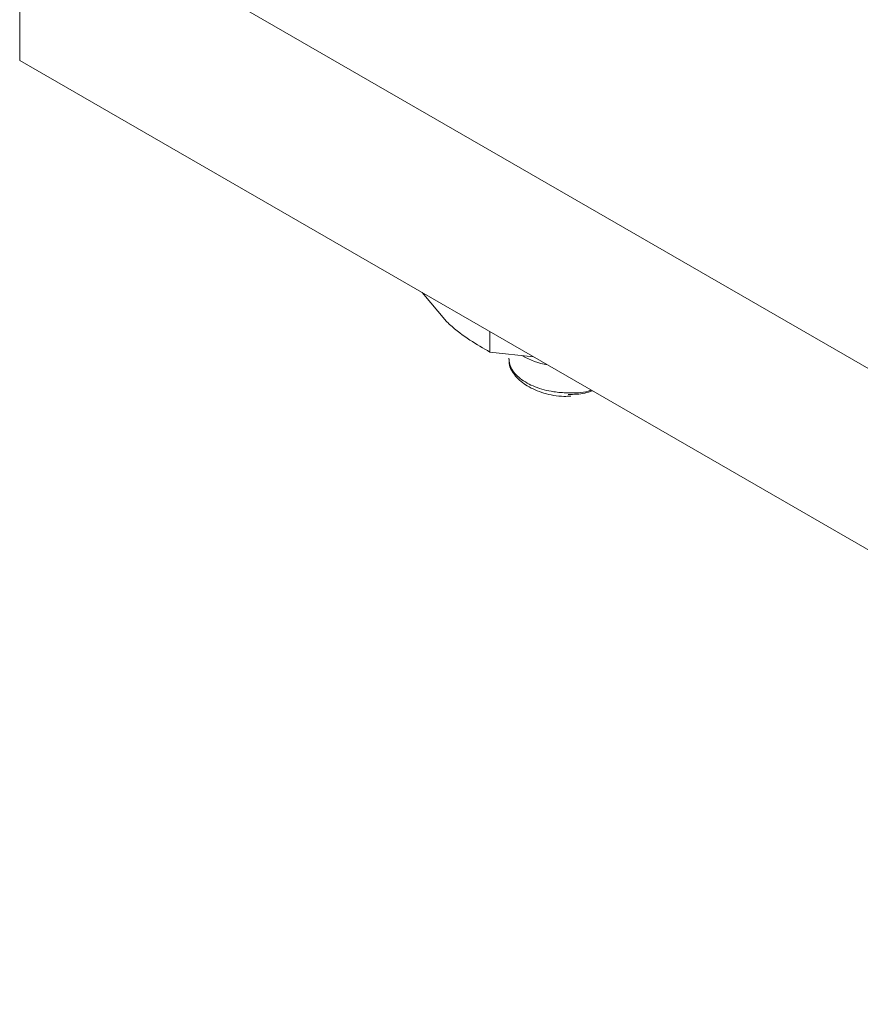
# Model space of a CAD drawing. Header units: millimetres. Extents: x -480 to 1549, y -2911 to -293.
# Tile 17 of 106: x -36 to 2, y -2081 to -2037. Entities that reach past the tile are written whole.
import ezdxf

# ---------------------------------------------------------------- set-up
doc = ezdxf.new("R2010")
doc.units = ezdxf.units.MM

msp = doc.modelspace()

# ---------------------------------------------------------------- linework, layer by layer
at = {"color": 7, "linetype": 'Continuous', "lineweight": 15}
for p, q in [((-35.907, -2030.368), (70.159, -2091.598)), ((-35.907, -2038.533), (-35.907, -2030.368)), ((-35.907, -2038.533), (70.159, -2099.764)), ((-17.803, -2048.984), (-16.704, -2050.288)), ((-14.746, -2050.749), (-14.746, -2051.663)), ((-14.746, -2051.663), (-12.783, -2051.882))]:
    msp.add_line(p, q, dxfattribs=at)
msp.add_arc((-11.472, -2048.613), 3.693, 240.6949, 259.2419, dxfattribs=at)
for points, knots in [([(-16.704, -2050.288), (-16.657, -2050.332), (-15.997, -2050.949), (-15.349, -2051.319), (-14.746, -2051.663)], [0, 0, 0, 0, 0.070215, 1, 1, 1, 1]), ([(-13.888, -2051.98), (-13.89, -2052.047), (-13.899, -2052.323), (-13.612, -2052.765), (-13.084, -2053.223), (-12.328, -2053.533), (-11.624, -2053.681), (-11.212, -2053.65), (-11.111, -2053.643)], [0, 0, 0, 0, 0.065039, 0.267488, 0.473069, 0.695391, 0.924657, 1, 1, 1, 1]), ([(-10.141, -2053.407), (-10.25, -2053.445), (-10.579, -2053.559), (-10.967, -2053.568), (-11.226, -2053.573)], [0, 0, 0, 0, 0.332717, 1, 1, 1, 1])]:
    msp.add_open_spline(points, degree=3, knots=knots, dxfattribs=at)
at = {"color": 8, "linetype": 'Continuous', "lineweight": 15}
msp.add_open_spline([(-13.899, -2051.941), (-13.881, -2052.087), (-13.839, -2052.414), (-13.416, -2052.873), (-12.747, -2053.252), (-11.973, -2053.458), (-11.151, -2053.517), (-10.547, -2053.496), (-10.233, -2053.393), (-10.19, -2053.379)], degree=3, knots=[0, 0, 0, 0, 0.142569, 0.318476, 0.494764, 0.670957, 0.794509, 0.971683, 1, 1, 1, 1], dxfattribs=at)

doc.saveas('drawing.dxf')
